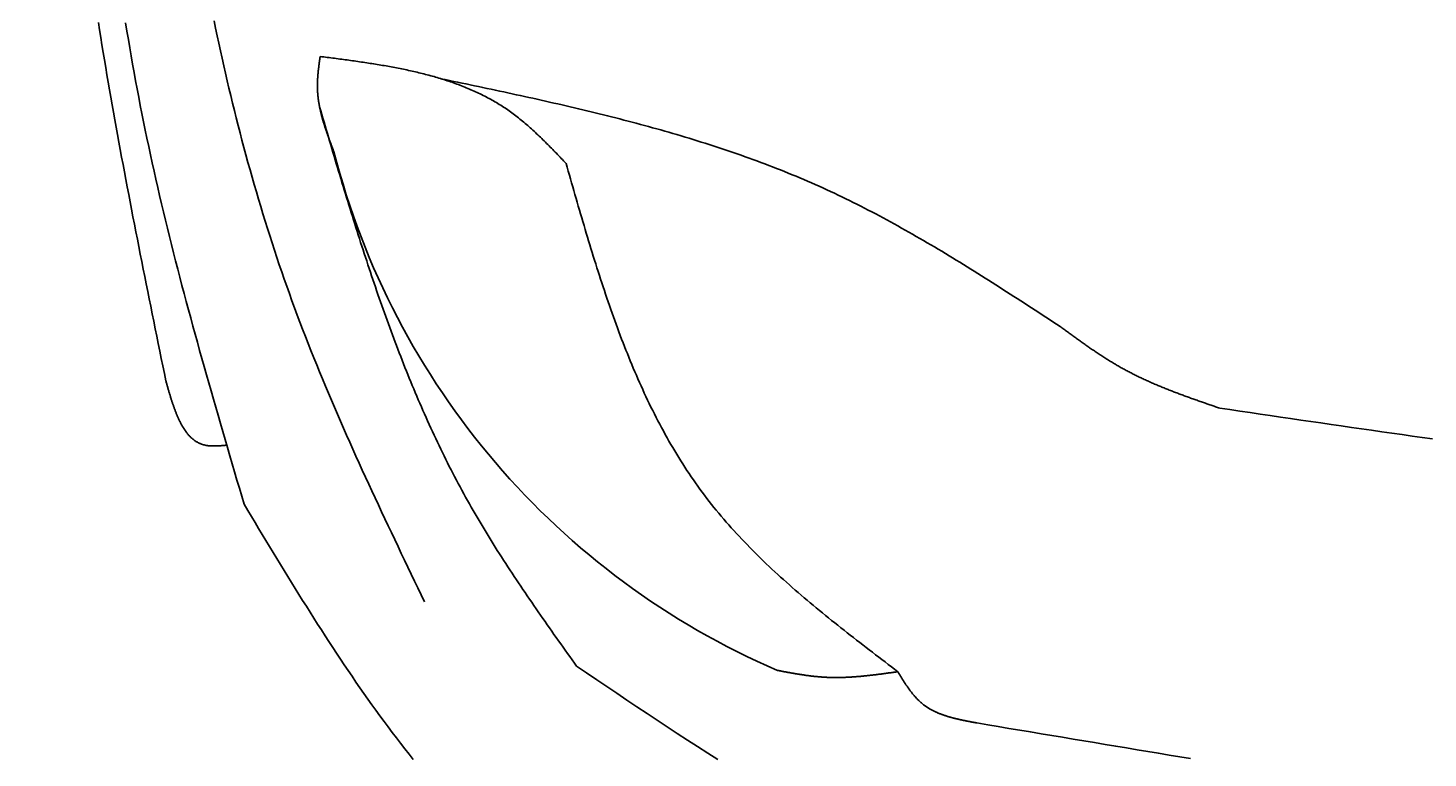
# Model space of a CAD drawing. Extents: x 715 to 7297, y 67 to 5910.
# Tile 6 of 90: x 1204 to 1818, y 1041 to 1361. Entities that reach past the tile are written whole.
import ezdxf

# ---------------------------------------------------------------- set-up
doc = ezdxf.new("R2010")
doc.units = 0
doc.layers.get('0').update_dxf_attribs({"linetype": 'CONTINUOUS'})
doc.layers.get('DEFPOINTS').update_dxf_attribs({"linetype": 'CONTINUOUS'})
doc.layers.add('4', color=3, linetype='CONTINUOUS')
doc.layers.add('CAR', color=10, linetype='CONTINUOUS')
doc.styles.get("Standard").update_dxf_attribs({"font": 'ISOCP.SHX'})
doc.dimstyles.get("Standard").update_dxf_attribs({"dimtxt": 2.5, "dimasz": 2.5, "dimexe": 1.25, "dimexo": 0.625, "dimtad": 1, "dimcen": 2.5, "dimazin": 3, "dimtfac": 1, "dimtmove": 0, "dimatfit": 3})

# ---------------------------------------------------------------- blocks, each defined once
blk = doc.blocks.new('PUNKT')
at = {"layer": '4', "color": 0, "linetype": 'BYBLOCK'}
blk.add_line((-0.5, 0), (-1, 0), dxfattribs=at)
at = {"layer": '4', "color": 0, "linetype": 'BYBLOCK', "const_width": 0.5}
blk.add_lwpolyline([(-0.25, 0, 1), (0.25, 0, 1)], format="xyb", close=True, dxfattribs=at)
blk = doc.blocks.new('*U18')
at = {"layer": '4', "color": 2}
blk.add_text('530', height=70, rotation=90, dxfattribs=at).set_placement((785.85, 2663.74))
blk = doc.blocks.new('*D4')
at = {"layer": '4'}
for p, q in [((1352.77, 5387.27), (775.85, 5387.27)), ((815.85, 127.27), (815.85, 5347.27)), ((1352.77, 87.27), (775.85, 87.27))]:
    blk.add_line(p, q, dxfattribs=at)
at = {"layer": 'DEFPOINTS', "color": 0}
for p in [(815.85, 5387.27), (1372.77, 5387.27), (1372.77, 87.27)]:
    blk.add_point(p, dxfattribs=at)
blk.add_blockref('*U18', (0, 0))
at = {"layer": '4', "xscale": 40, "yscale": 40, "zscale": 40}
for p, rotation in [((815.85, 5387.27), 90), ((815.85, 87.27), 270)]:
    blk.add_blockref('PUNKT', p, dxfattribs=dict(at, rotation=rotation))

msp = doc.modelspace()

# ---------------------------------------------------------------- linework, layer by layer
at = {"layer": 'CAR'}
for points in [[(1264.35, 1206.61, 0), (1263.68, 1209.88, 0), (1263.02, 1213.15, 0), (1262.35, 1216.42, 0), (1261.69, 1219.69, 0), (1261.02, 1222.96, 0), (1260.36, 1226.22, 0), (1259.7, 1229.49, 0), (1259.03, 1232.76, 0), (1258.37, 1236.03, 0), (1257.71, 1239.3, 0), (1257.06, 1242.57, 0), (1256.4, 1245.84, 0), (1255.74, 1249.11, 0), (1255.09, 1252.37, 0), (1254.44, 1255.64, 0), (1253.79, 1258.91, 0), (1253.14, 1262.18, 0), (1252.5, 1265.45, 0), (1251.85, 1268.72, 0), (1251.21, 1272, 0), (1250.57, 1275.27, 0), (1249.94, 1278.54, 0), (1249.3, 1281.81, 0), (1248.67, 1285.08, 0), (1248.05, 1288.35, 0), (1247.42, 1291.63, 0), (1246.8, 1294.9, 0), (1246.19, 1298.17, 0), (1245.57, 1301.45, 0), (1244.96, 1304.72, 0), (1244.36, 1307.99, 0), (1243.75, 1311.27, 0), (1243.16, 1314.54, 0), (1242.56, 1317.82, 0), (1241.97, 1321.1, 0), (1241.39, 1324.37, 0), (1240.81, 1327.65, 0), (1240.23, 1330.93, 0), (1239.66, 1334.2, 0), (1239.1, 1337.48, 0), (1238.54, 1340.76, 0), (1237.98, 1344.04, 0), (1237.43, 1347.32, 0), (1236.89, 1350.6, 0), (1236.35, 1353.89, 0), (1235.82, 1357.17, 0), (1235.29, 1360.45, 0), (1234.77, 1363.73, 0)], [(1246.72, 1363.51, 0), (1247.31, 1359.89, 0), (1247.91, 1356.27, 0), (1248.53, 1352.64, 0), (1249.15, 1349.02, 0), (1249.79, 1345.41, 0), (1250.44, 1341.79, 0), (1251.1, 1338.18, 0), (1251.77, 1334.57, 0), (1252.45, 1330.96, 0), (1253.15, 1327.35, 0), (1253.86, 1323.74, 0), (1254.58, 1320.14, 0), (1255.31, 1316.54, 0), (1256.06, 1312.94, 0), (1256.82, 1309.34, 0), (1257.59, 1305.75, 0), (1258.37, 1302.15, 0), (1259.17, 1298.56, 0), (1259.98, 1294.97, 0), (1260.79, 1291.39, 0), (1261.62, 1287.8, 0), (1262.47, 1284.22, 0), (1263.32, 1280.64, 0), (1264.18, 1277.06, 0), (1265.05, 1273.48, 0), (1265.93, 1269.9, 0), (1266.83, 1266.33, 0), (1267.73, 1262.76, 0), (1268.64, 1259.18, 0), (1269.56, 1255.61, 0), (1270.48, 1252.05, 0), (1271.42, 1248.48, 0), (1272.36, 1244.91, 0), (1273.31, 1241.35, 0), (1274.27, 1237.78, 0), (1275.23, 1234.22, 0), (1276.2, 1230.66, 0), (1277.18, 1227.1, 0), (1278.16, 1223.54, 0), (1279.15, 1219.98, 0), (1280.15, 1216.43, 0), (1281.15, 1212.87, 0), (1282.15, 1209.31, 0), (1283.16, 1205.76, 0), (1284.18, 1202.21, 0), (1285.19, 1198.65, 0), (1286.22, 1195.1, 0), (1287.24, 1191.55, 0), (1288.27, 1188, 0), (1289.3, 1184.44, 0), (1290.33, 1180.89, 0), (1291.37, 1177.34, 0), (1292.41, 1173.79, 0), (1293.45, 1170.24, 0), (1294.49, 1166.69, 0), (1295.53, 1163.15, 0), (1296.57, 1159.6, 0), (1297.62, 1156.05, 0), (1298.66, 1152.5, 0)], [(1377.74, 1109.77, 0), (1376.28, 1112.8, 0), (1374.83, 1115.83, 0), (1373.37, 1118.86, 0), (1371.92, 1121.89, 0), (1370.47, 1124.93, 0), (1369.02, 1127.96, 0), (1367.57, 1130.99, 0), (1366.12, 1134.03, 0), (1364.68, 1137.06, 0), (1363.24, 1140.1, 0), (1361.8, 1143.14, 0), (1360.37, 1146.18, 0), (1358.94, 1149.22, 0), (1357.51, 1152.26, 0), (1356.09, 1155.31, 0), (1354.68, 1158.35, 0), (1353.27, 1161.4, 0), (1351.87, 1164.45, 0), (1350.47, 1167.5, 0), (1349.08, 1170.56, 0), (1347.69, 1173.61, 0), (1346.32, 1176.67, 0), (1344.95, 1179.74, 0), (1343.58, 1182.8, 0), (1342.23, 1185.87, 0), (1340.88, 1188.94, 0), (1339.55, 1192.02, 0), (1338.22, 1195.1, 0), (1336.9, 1198.18, 0), (1335.59, 1201.26, 0), (1334.3, 1204.35, 0), (1333.01, 1207.45, 0), (1331.73, 1210.54, 0), (1330.47, 1213.64, 0), (1329.21, 1216.75, 0), (1327.97, 1219.86, 0), (1326.74, 1222.97, 0), (1325.52, 1226.09, 0), (1324.32, 1229.22, 0), (1323.13, 1232.34, 0), (1321.95, 1235.48, 0), (1320.78, 1238.62, 0), (1319.63, 1241.76, 0), (1318.5, 1244.91, 0), (1317.38, 1248.06, 0), (1316.27, 1251.22, 0), (1315.17, 1254.38, 0), (1314.09, 1257.55, 0), (1313.02, 1260.73, 0), (1311.97, 1263.91, 0), (1310.93, 1267.09, 0), (1309.9, 1270.28, 0), (1308.89, 1273.47, 0), (1307.89, 1276.66, 0), (1306.9, 1279.87, 0), (1305.92, 1283.07, 0), (1304.96, 1286.28, 0), (1304.01, 1289.5, 0), (1303.07, 1292.71, 0), (1302.15, 1295.94, 0), (1301.24, 1299.16, 0), (1300.34, 1302.39, 0), (1299.45, 1305.63, 0), (1298.57, 1308.87, 0), (1297.71, 1312.11, 0), (1296.86, 1315.35, 0), (1296.02, 1318.6, 0), (1295.19, 1321.86, 0), (1294.37, 1325.11, 0), (1293.57, 1328.37, 0), (1292.78, 1331.64, 0), (1291.99, 1334.9, 0), (1291.22, 1338.18, 0), (1290.46, 1341.45, 0), (1289.72, 1344.73, 0), (1288.98, 1348.01, 0), (1288.25, 1351.29, 0), (1287.54, 1354.58, 0), (1286.83, 1357.86, 0), (1286.14, 1361.16, 0), (1285.46, 1364.45, 0)], [(1331.98, 1348.81, 0), (1331.94, 1348.54, 0), (1331.9, 1348.27, 0), (1331.87, 1348, 0), (1331.83, 1347.73, 0), (1331.79, 1347.46, 0), (1331.76, 1347.19, 0), (1331.72, 1346.92, 0), (1331.68, 1346.65, 0), (1331.65, 1346.39, 0), (1331.61, 1346.12, 0), (1331.57, 1345.85, 0), (1331.54, 1345.58, 0), (1331.5, 1345.31, 0), (1331.47, 1345.04, 0), (1331.44, 1344.77, 0), (1331.4, 1344.5, 0), (1331.37, 1344.23, 0), (1331.34, 1343.96, 0), (1331.31, 1343.69, 0), (1331.27, 1343.43, 0), (1331.24, 1343.16, 0), (1331.21, 1342.89, 0), (1331.18, 1342.62, 0), (1331.16, 1342.35, 0), (1331.13, 1342.08, 0), (1331.1, 1341.81, 0), (1331.08, 1341.54, 0), (1331.05, 1341.28, 0), (1331.03, 1341.01, 0), (1331, 1340.74, 0), (1330.98, 1340.47, 0), (1330.96, 1340.2, 0), (1330.94, 1339.94, 0), (1330.92, 1339.67, 0), (1330.9, 1339.4, 0), (1330.88, 1339.13, 0), (1330.87, 1338.87, 0), (1330.85, 1338.6, 0), (1330.84, 1338.33, 0), (1330.83, 1338.06, 0), (1330.82, 1337.8, 0), (1330.81, 1337.53, 0), (1330.8, 1337.26, 0), (1330.79, 1337, 0), (1330.79, 1336.73, 0), (1330.79, 1336.46, 0), (1330.78, 1336.2, 0), (1330.78, 1335.93, 0), (1330.78, 1335.66, 0), (1330.79, 1335.4, 0), (1330.79, 1335.13, 0), (1330.8, 1334.87, 0), (1330.8, 1334.6, 0), (1330.81, 1334.34, 0), (1330.82, 1334.07, 0), (1330.83, 1333.81, 0), (1330.85, 1333.54, 0), (1330.86, 1333.28, 0), (1330.88, 1333.01, 0), (1330.9, 1332.75, 0), (1330.92, 1332.48, 0), (1330.94, 1332.22, 0), (1330.97, 1331.95, 0), (1330.99, 1331.69, 0), (1331.02, 1331.43, 0), (1331.05, 1331.16, 0), (1331.08, 1330.9, 0), (1331.11, 1330.63, 0), (1331.14, 1330.37, 0), (1331.17, 1330.11, 0), (1331.21, 1329.84, 0), (1331.25, 1329.58, 0), (1331.29, 1329.32, 0), (1331.32, 1329.06, 0), (1331.37, 1328.79, 0), (1331.41, 1328.53, 0), (1331.45, 1328.27, 0), (1331.5, 1328.01, 0), (1331.54, 1327.74, 0), (1331.59, 1327.48, 0), (1331.64, 1327.22, 0), (1331.69, 1326.96, 0), (1331.74, 1326.7, 0), (1331.79, 1326.43, 0), (1331.85, 1326.17, 0), (1331.9, 1325.91, 0), (1331.96, 1325.65, 0), (1332.02, 1325.39, 0), (1332.07, 1325.13, 0), (1332.13, 1324.87, 0), (1332.19, 1324.61, 0), (1332.26, 1324.34, 0), (1332.32, 1324.08, 0), (1332.38, 1323.82, 0), (1332.45, 1323.56, 0), (1332.51, 1323.3, 0), (1332.58, 1323.04, 0), (1332.65, 1322.78, 0), (1332.72, 1322.52, 0), (1332.79, 1322.26, 0), (1332.86, 1322, 0), (1332.93, 1321.74, 0), (1333, 1321.48, 0), (1333.08, 1321.22, 0), (1333.15, 1320.96, 0), (1333.23, 1320.7, 0), (1333.3, 1320.44, 0), (1333.38, 1320.18, 0), (1333.46, 1319.92, 0), (1333.53, 1319.66, 0), (1333.61, 1319.4, 0), (1333.69, 1319.14, 0), (1333.78, 1318.89, 0), (1333.86, 1318.63, 0), (1333.94, 1318.37, 0), (1334.02, 1318.11, 0), (1334.11, 1317.85, 0), (1334.19, 1317.59, 0), (1334.28, 1317.33, 0), (1334.36, 1317.07, 0), (1334.45, 1316.81, 0), (1334.53, 1316.56, 0), (1334.62, 1316.3, 0), (1334.71, 1316.04, 0), (1334.8, 1315.78, 0), (1334.89, 1315.52, 0), (1334.98, 1315.26, 0), (1335.07, 1315, 0), (1335.16, 1314.75, 0), (1335.25, 1314.49, 0), (1335.34, 1314.23, 0), (1335.43, 1313.97, 0), (1335.53, 1313.71, 0), (1335.62, 1313.45, 0), (1335.71, 1313.2, 0), (1335.81, 1312.94, 0), (1335.9, 1312.68, 0), (1335.99, 1312.42, 0), (1336.09, 1312.16, 0), (1336.18, 1311.91, 0), (1336.28, 1311.65, 0), (1336.38, 1311.39, 0), (1336.47, 1311.13, 0), (1336.57, 1310.87, 0), (1336.66, 1310.62, 0), (1336.76, 1310.36, 0), (1336.86, 1310.1, 0), (1336.96, 1309.84, 0), (1337.05, 1309.58, 0), (1337.15, 1309.33, 0), (1337.25, 1309.07, 0), (1337.35, 1308.81, 0), (1337.44, 1308.55, 0), (1337.54, 1308.3, 0), (1337.64, 1308.04, 0), (1337.74, 1307.78, 0), (1337.84, 1307.52, 0), (1337.93, 1307.26, 0), (1338.03, 1307.01, 0)], [(1439.8, 1301.92, 0), (1439.27, 1302.48, 0), (1438.74, 1303.03, 0), (1438.21, 1303.59, 0), (1437.68, 1304.14, 0), (1437.15, 1304.7, 0), (1436.62, 1305.25, 0), (1436.08, 1305.81, 0), (1435.55, 1306.36, 0), (1435.02, 1306.91, 0), (1434.49, 1307.46, 0), (1433.95, 1308.01, 0), (1433.42, 1308.56, 0), (1432.88, 1309.1, 0), (1432.34, 1309.65, 0), (1431.8, 1310.19, 0), (1431.27, 1310.73, 0), (1430.72, 1311.27, 0), (1430.18, 1311.8, 0), (1429.64, 1312.34, 0), (1429.1, 1312.87, 0), (1428.55, 1313.4, 0), (1428, 1313.92, 0), (1427.45, 1314.45, 0), (1426.9, 1314.97, 0), (1426.35, 1315.49, 0), (1425.8, 1316, 0), (1425.24, 1316.51, 0), (1424.68, 1317.02, 0), (1424.12, 1317.52, 0), (1423.56, 1318.02, 0), (1423, 1318.52, 0), (1422.43, 1319.01, 0), (1421.86, 1319.5, 0), (1421.29, 1319.98, 0), (1420.72, 1320.46, 0), (1420.14, 1320.93, 0), (1419.56, 1321.4, 0), (1418.98, 1321.87, 0), (1418.39, 1322.33, 0), (1417.81, 1322.78, 0), (1417.22, 1323.23, 0), (1416.62, 1323.68, 0), (1416.03, 1324.12, 0), (1415.43, 1324.55, 0), (1414.82, 1324.98, 0), (1414.22, 1325.4, 0), (1413.61, 1325.82, 0), (1413, 1326.23, 0), (1412.38, 1326.63, 0), (1411.76, 1327.03, 0), (1411.14, 1327.43, 0), (1410.51, 1327.82, 0), (1409.89, 1328.2, 0), (1409.26, 1328.58, 0), (1408.62, 1328.95, 0), (1407.99, 1329.32, 0), (1407.35, 1329.68, 0), (1406.7, 1330.04, 0), (1406.06, 1330.4, 0), (1405.41, 1330.74, 0), (1404.76, 1331.09, 0), (1404.11, 1331.42, 0), (1403.45, 1331.76, 0), (1402.79, 1332.09, 0), (1402.13, 1332.41, 0), (1401.46, 1332.73, 0), (1400.8, 1333.04, 0), (1400.13, 1333.35, 0), (1399.45, 1333.66, 0), (1398.78, 1333.96, 0), (1398.1, 1334.25, 0), (1397.42, 1334.55, 0), (1396.74, 1334.83, 0), (1396.06, 1335.12, 0), (1395.37, 1335.4, 0), (1394.68, 1335.67, 0), (1393.99, 1335.94, 0), (1393.29, 1336.21, 0), (1392.6, 1336.47, 0), (1391.9, 1336.73, 0), (1391.2, 1336.99, 0), (1390.49, 1337.24, 0), (1389.79, 1337.48, 0), (1389.08, 1337.73, 0), (1388.37, 1337.97, 0), (1387.66, 1338.2, 0), (1386.95, 1338.43, 0), (1386.23, 1338.66, 0), (1385.51, 1338.89, 0), (1384.79, 1339.11, 0), (1384.07, 1339.33, 0), (1383.35, 1339.54, 0), (1382.62, 1339.75, 0), (1381.9, 1339.96, 0), (1381.17, 1340.16, 0), (1380.44, 1340.37, 0), (1379.7, 1340.56, 0), (1378.97, 1340.76, 0), (1378.23, 1340.95, 0), (1377.49, 1341.14, 0), (1376.76, 1341.33, 0), (1376.01, 1341.51, 0), (1375.27, 1341.69, 0), (1374.53, 1341.87, 0), (1373.78, 1342.05, 0), (1373.03, 1342.22, 0), (1372.28, 1342.39, 0), (1371.53, 1342.55, 0), (1370.78, 1342.72, 0), (1370.03, 1342.88, 0), (1369.27, 1343.04, 0), (1368.52, 1343.2, 0), (1367.76, 1343.35, 0), (1367, 1343.51, 0), (1366.24, 1343.66, 0), (1365.48, 1343.8, 0), (1364.72, 1343.95, 0), (1363.96, 1344.09, 0), (1363.19, 1344.24, 0), (1362.43, 1344.38, 0), (1361.66, 1344.51, 0), (1360.89, 1344.65, 0), (1360.12, 1344.78, 0), (1359.35, 1344.92, 0), (1358.58, 1345.05, 0), (1357.81, 1345.18, 0), (1357.04, 1345.3, 0), (1356.26, 1345.43, 0), (1355.49, 1345.55, 0), (1354.71, 1345.68, 0), (1353.94, 1345.8, 0), (1353.16, 1345.92, 0), (1352.38, 1346.04, 0), (1351.6, 1346.15, 0), (1350.82, 1346.27, 0), (1350.04, 1346.38, 0), (1349.26, 1346.5, 0), (1348.48, 1346.61, 0), (1347.7, 1346.72, 0), (1346.92, 1346.83, 0), (1346.13, 1346.94, 0), (1345.35, 1347.05, 0), (1344.57, 1347.16, 0), (1343.78, 1347.27, 0), (1343, 1347.37, 0), (1342.21, 1347.48, 0), (1341.42, 1347.58, 0), (1340.64, 1347.69, 0), (1339.85, 1347.79, 0), (1339.07, 1347.89, 0), (1338.28, 1348, 0), (1337.49, 1348.1, 0), (1336.71, 1348.2, 0), (1335.92, 1348.3, 0), (1335.13, 1348.4, 0), (1334.34, 1348.51, 0), (1333.55, 1348.61, 0), (1332.77, 1348.71, 0), (1331.98, 1348.81, 0)], [(1656.37, 1230.42, 0), (1654.81, 1231.45, 0), (1653.24, 1232.47, 0), (1651.68, 1233.49, 0), (1650.12, 1234.51, 0), (1648.56, 1235.53, 0), (1646.99, 1236.55, 0), (1645.43, 1237.57, 0), (1643.87, 1238.59, 0), (1642.3, 1239.6, 0), (1640.74, 1240.62, 0), (1639.17, 1241.64, 0), (1637.61, 1242.65, 0), (1636.04, 1243.66, 0), (1634.47, 1244.67, 0), (1632.9, 1245.68, 0), (1631.34, 1246.69, 0), (1629.77, 1247.69, 0), (1628.2, 1248.69, 0), (1626.62, 1249.7, 0), (1625.05, 1250.69, 0), (1623.48, 1251.69, 0), (1621.9, 1252.68, 0), (1620.33, 1253.67, 0), (1618.75, 1254.66, 0), (1617.17, 1255.64, 0), (1615.59, 1256.63, 0), (1614.01, 1257.6, 0), (1612.43, 1258.58, 0), (1610.85, 1259.55, 0), (1609.26, 1260.52, 0), (1607.67, 1261.48, 0), (1606.09, 1262.44, 0), (1604.5, 1263.4, 0), (1602.9, 1264.35, 0), (1601.31, 1265.3, 0), (1599.71, 1266.24, 0), (1598.12, 1267.18, 0), (1596.52, 1268.12, 0), (1594.92, 1269.05, 0), (1593.31, 1269.97, 0), (1591.71, 1270.89, 0), (1590.1, 1271.81, 0), (1588.49, 1272.72, 0), (1586.88, 1273.62, 0), (1585.26, 1274.52, 0), (1583.64, 1275.41, 0), (1582.02, 1276.3, 0), (1580.4, 1277.18, 0), (1578.78, 1278.06, 0), (1577.15, 1278.93, 0), (1575.52, 1279.79, 0), (1573.89, 1280.65, 0), (1572.25, 1281.5, 0), (1570.62, 1282.35, 0), (1568.97, 1283.19, 0), (1567.33, 1284.02, 0), (1565.68, 1284.84, 0), (1564.03, 1285.66, 0), (1562.38, 1286.47, 0), (1560.72, 1287.27, 0), (1559.07, 1288.07, 0), (1557.4, 1288.85, 0), (1555.74, 1289.63, 0), (1554.07, 1290.4, 0), (1552.4, 1291.17, 0), (1550.72, 1291.92, 0), (1549.04, 1292.67, 0), (1547.36, 1293.41, 0), (1545.67, 1294.15, 0), (1543.98, 1294.87, 0), (1542.29, 1295.59, 0), (1540.6, 1296.3, 0), (1538.9, 1297, 0), (1537.19, 1297.7, 0), (1535.49, 1298.38, 0), (1533.78, 1299.07, 0), (1532.07, 1299.74, 0), (1530.36, 1300.41, 0), (1528.64, 1301.07, 0), (1526.92, 1301.72, 0), (1525.2, 1302.37, 0), (1523.47, 1303.01, 0), (1521.74, 1303.64, 0), (1520.01, 1304.27, 0), (1518.28, 1304.89, 0), (1516.54, 1305.5, 0), (1514.8, 1306.11, 0), (1513.06, 1306.71, 0), (1511.32, 1307.3, 0), (1509.57, 1307.89, 0), (1507.82, 1308.48, 0), (1506.07, 1309.06, 0), (1504.31, 1309.63, 0), (1502.56, 1310.2, 0), (1500.8, 1310.76, 0), (1499.04, 1311.31, 0), (1497.27, 1311.86, 0), (1495.51, 1312.41, 0), (1493.74, 1312.95, 0), (1491.97, 1313.48, 0), (1490.19, 1314.01, 0), (1488.42, 1314.54, 0), (1486.64, 1315.06, 0), (1484.86, 1315.57, 0), (1483.08, 1316.08, 0), (1481.3, 1316.59, 0), (1479.52, 1317.09, 0), (1477.73, 1317.59, 0), (1475.94, 1318.08, 0), (1474.15, 1318.57, 0), (1472.36, 1319.05, 0), (1470.56, 1319.53, 0), (1468.77, 1320.01, 0), (1466.97, 1320.48, 0), (1465.17, 1320.95, 0), (1463.37, 1321.41, 0), (1461.57, 1321.88, 0), (1459.77, 1322.33, 0), (1457.96, 1322.79, 0), (1456.15, 1323.24, 0), (1454.35, 1323.68, 0), (1452.54, 1324.13, 0), (1450.73, 1324.57, 0), (1448.91, 1325.01, 0), (1447.1, 1325.44, 0), (1445.29, 1325.87, 0), (1443.47, 1326.3, 0), (1441.65, 1326.73, 0), (1439.84, 1327.15, 0), (1438.02, 1327.57, 0), (1436.2, 1327.99, 0), (1434.38, 1328.41, 0), (1432.55, 1328.82, 0), (1430.73, 1329.23, 0), (1428.91, 1329.64, 0), (1427.08, 1330.05, 0), (1425.26, 1330.46, 0), (1423.43, 1330.86, 0), (1421.6, 1331.26, 0), (1419.77, 1331.66, 0), (1417.95, 1332.06, 0), (1416.12, 1332.46, 0), (1414.29, 1332.86, 0), (1412.46, 1333.25, 0), (1410.63, 1333.64, 0), (1408.79, 1334.03, 0), (1406.96, 1334.43, 0), (1405.13, 1334.82, 0), (1403.3, 1335.2, 0), (1401.46, 1335.59, 0), (1399.63, 1335.98, 0), (1397.8, 1336.37, 0), (1395.96, 1336.75, 0), (1394.13, 1337.14, 0), (1392.29, 1337.52, 0), (1390.46, 1337.91, 0), (1388.62, 1338.29, 0), (1386.79, 1338.68, 0), (1384.95, 1339.06, 0)], [(1331.75, 1326.67, 0), (1332.23, 1325.02, 0), (1332.72, 1323.36, 0), (1333.21, 1321.71, 0), (1333.69, 1320.05, 0), (1334.18, 1318.4, 0), (1334.67, 1316.74, 0), (1335.16, 1315.09, 0), (1335.65, 1313.43, 0), (1336.14, 1311.78, 0), (1336.63, 1310.13, 0), (1337.12, 1308.47, 0), (1337.61, 1306.82, 0), (1338.1, 1305.17, 0), (1338.59, 1303.51, 0), (1339.08, 1301.86, 0), (1339.58, 1300.21, 0), (1340.07, 1298.56, 0), (1340.57, 1296.91, 0), (1341.06, 1295.26, 0), (1341.56, 1293.61, 0), (1342.06, 1291.96, 0), (1342.56, 1290.31, 0), (1343.06, 1288.66, 0), (1343.57, 1287.02, 0), (1344.07, 1285.37, 0), (1344.58, 1283.73, 0), (1345.08, 1282.08, 0), (1345.59, 1280.44, 0), (1346.1, 1278.79, 0), (1346.62, 1277.15, 0), (1347.13, 1275.51, 0), (1347.65, 1273.87, 0), (1348.16, 1272.23, 0), (1348.68, 1270.59, 0), (1349.21, 1268.96, 0), (1349.73, 1267.32, 0), (1350.26, 1265.68, 0), (1350.78, 1264.05, 0), (1351.31, 1262.42, 0), (1351.85, 1260.79, 0), (1352.38, 1259.16, 0), (1352.92, 1257.53, 0), (1353.46, 1255.9, 0), (1354, 1254.27, 0), (1354.54, 1252.65, 0), (1355.09, 1251.02, 0), (1355.64, 1249.4, 0), (1356.19, 1247.78, 0), (1356.75, 1246.16, 0), (1357.31, 1244.54, 0), (1357.87, 1242.92, 0), (1358.43, 1241.31, 0), (1359, 1239.69, 0), (1359.57, 1238.08, 0), (1360.14, 1236.47, 0), (1360.72, 1234.86, 0), (1361.3, 1233.25, 0), (1361.88, 1231.65, 0), (1362.47, 1230.04, 0), (1363.06, 1228.44, 0), (1363.66, 1226.84, 0), (1364.25, 1225.24, 0), (1364.85, 1223.64, 0), (1365.46, 1222.05, 0), (1366.07, 1220.46, 0), (1366.68, 1218.86, 0), (1367.29, 1217.28, 0), (1367.91, 1215.69, 0), (1368.54, 1214.1, 0), (1369.17, 1212.52, 0), (1369.8, 1210.94, 0), (1370.43, 1209.36, 0), (1371.07, 1207.78, 0), (1371.72, 1206.21, 0), (1372.37, 1204.64, 0), (1373.02, 1203.07, 0), (1373.68, 1201.5, 0), (1374.34, 1199.93, 0), (1375.01, 1198.37, 0), (1375.68, 1196.81, 0), (1376.35, 1195.25, 0), (1377.03, 1193.69, 0), (1377.72, 1192.14, 0), (1378.41, 1190.59, 0), (1379.1, 1189.04, 0), (1379.8, 1187.5, 0), (1380.51, 1185.95, 0), (1381.22, 1184.41, 0), (1381.93, 1182.87, 0), (1382.65, 1181.34, 0), (1383.38, 1179.8, 0), (1384.11, 1178.27, 0), (1384.85, 1176.75, 0), (1385.59, 1175.22, 0), (1386.34, 1173.7, 0), (1387.09, 1172.18, 0), (1387.85, 1170.66, 0), (1388.61, 1169.15, 0), (1389.38, 1167.64, 0), (1390.16, 1166.13, 0), (1390.94, 1164.63, 0), (1391.73, 1163.13, 0), (1392.52, 1161.63, 0), (1393.32, 1160.13, 0), (1394.12, 1158.64, 0), (1394.94, 1157.15, 0), (1395.75, 1155.67, 0), (1396.58, 1154.18, 0), (1397.41, 1152.7, 0), (1398.24, 1151.23, 0), (1399.09, 1149.75, 0), (1399.94, 1148.28, 0), (1400.79, 1146.82, 0), (1401.65, 1145.35, 0), (1402.52, 1143.89, 0), (1403.39, 1142.44, 0), (1404.27, 1140.98, 0), (1405.15, 1139.53, 0), (1406.04, 1138.08, 0), (1406.93, 1136.63, 0), (1407.83, 1135.19, 0), (1408.74, 1133.74, 0), (1409.64, 1132.31, 0), (1410.56, 1130.87, 0), (1411.47, 1129.43, 0), (1412.4, 1128, 0), (1413.32, 1126.57, 0), (1414.25, 1125.14, 0), (1415.19, 1123.72, 0), (1416.12, 1122.29, 0), (1417.07, 1120.87, 0), (1418.01, 1119.45, 0), (1418.96, 1118.03, 0), (1419.91, 1116.61, 0), (1420.87, 1115.2, 0), (1421.82, 1113.78, 0), (1422.79, 1112.37, 0), (1423.75, 1110.96, 0), (1424.72, 1109.55, 0), (1425.69, 1108.14, 0), (1426.66, 1106.73, 0), (1427.63, 1105.33, 0), (1428.61, 1103.92, 0), (1429.59, 1102.52, 0), (1430.57, 1101.12, 0), (1431.55, 1099.71, 0), (1432.53, 1098.31, 0), (1433.52, 1096.91, 0), (1434.5, 1095.51, 0), (1435.49, 1094.12, 0), (1436.48, 1092.72, 0), (1437.47, 1091.32, 0), (1438.46, 1089.92, 0), (1439.45, 1088.53, 0), (1440.45, 1087.13, 0), (1441.44, 1085.73, 0), (1442.43, 1084.34, 0), (1443.43, 1082.94, 0), (1444.42, 1081.55, 0)], [(1585.21, 1079.13, 0), (1583.82, 1080.19, 0), (1582.42, 1081.26, 0), (1581.03, 1082.32, 0), (1579.64, 1083.39, 0), (1578.25, 1084.45, 0), (1576.86, 1085.51, 0), (1575.47, 1086.58, 0), (1574.08, 1087.65, 0), (1572.69, 1088.71, 0), (1571.31, 1089.78, 0), (1569.92, 1090.85, 0), (1568.54, 1091.92, 0), (1567.16, 1093, 0), (1565.78, 1094.07, 0), (1564.41, 1095.15, 0), (1563.04, 1096.22, 0), (1561.67, 1097.3, 0), (1560.3, 1098.39, 0), (1558.93, 1099.47, 0), (1557.57, 1100.56, 0), (1556.22, 1101.64, 0), (1554.86, 1102.74, 0), (1553.51, 1103.83, 0), (1552.17, 1104.93, 0), (1550.83, 1106.03, 0), (1549.49, 1107.13, 0), (1548.16, 1108.23, 0), (1546.83, 1109.34, 0), (1545.5, 1110.46, 0), (1544.19, 1111.57, 0), (1542.87, 1112.69, 0), (1541.57, 1113.82, 0), (1540.26, 1114.94, 0), (1538.97, 1116.07, 0), (1537.68, 1117.21, 0), (1536.39, 1118.35, 0), (1535.11, 1119.49, 0), (1533.84, 1120.64, 0), (1532.57, 1121.8, 0), (1531.31, 1122.95, 0), (1530.06, 1124.12, 0), (1528.82, 1125.28, 0), (1527.58, 1126.46, 0), (1526.35, 1127.63, 0), (1525.13, 1128.82, 0), (1523.91, 1130.01, 0), (1522.7, 1131.2, 0), (1521.5, 1132.4, 0), (1520.31, 1133.61, 0), (1519.13, 1134.82, 0), (1517.96, 1136.04, 0), (1516.79, 1137.26, 0), (1515.64, 1138.49, 0), (1514.49, 1139.73, 0), (1513.35, 1140.97, 0), (1512.22, 1142.22, 0), (1511.1, 1143.48, 0), (1510, 1144.74, 0), (1508.9, 1146.02, 0), (1507.81, 1147.29, 0), (1506.73, 1148.58, 0), (1505.66, 1149.87, 0), (1504.6, 1151.17, 0), (1503.56, 1152.48, 0), (1502.52, 1153.8, 0), (1501.5, 1155.12, 0), (1500.48, 1156.45, 0), (1499.48, 1157.79, 0), (1498.49, 1159.14, 0), (1497.51, 1160.49, 0), (1496.55, 1161.86, 0), (1495.59, 1163.23, 0), (1494.64, 1164.61, 0), (1493.7, 1165.99, 0), (1492.78, 1167.39, 0), (1491.86, 1168.79, 0), (1490.96, 1170.19, 0), (1490.06, 1171.61, 0), (1489.18, 1173.03, 0), (1488.3, 1174.46, 0), (1487.44, 1175.9, 0), (1486.58, 1177.34, 0), (1485.74, 1178.79, 0), (1484.9, 1180.24, 0), (1484.07, 1181.71, 0), (1483.25, 1183.18, 0), (1482.44, 1184.65, 0), (1481.64, 1186.13, 0), (1480.85, 1187.62, 0), (1480.07, 1189.11, 0), (1479.29, 1190.61, 0), (1478.53, 1192.12, 0), (1477.77, 1193.63, 0), (1477.02, 1195.15, 0), (1476.27, 1196.67, 0), (1475.54, 1198.2, 0), (1474.81, 1199.73, 0), (1474.1, 1201.27, 0), (1473.38, 1202.82, 0), (1472.68, 1204.37, 0), (1471.98, 1205.92, 0), (1471.29, 1207.48, 0), (1470.61, 1209.05, 0), (1469.94, 1210.62, 0), (1469.27, 1212.19, 0), (1468.61, 1213.77, 0), (1467.95, 1215.36, 0), (1467.3, 1216.94, 0), (1466.66, 1218.54, 0), (1466.02, 1220.13, 0), (1465.39, 1221.74, 0), (1464.77, 1223.34, 0), (1464.15, 1224.95, 0), (1463.53, 1226.57, 0), (1462.92, 1228.18, 0), (1462.32, 1229.81, 0), (1461.73, 1231.43, 0), (1461.13, 1233.06, 0), (1460.55, 1234.69, 0), (1459.96, 1236.33, 0), (1459.39, 1237.97, 0), (1458.82, 1239.61, 0), (1458.25, 1241.26, 0), (1457.68, 1242.91, 0), (1457.12, 1244.56, 0), (1456.57, 1246.21, 0), (1456.02, 1247.87, 0), (1455.47, 1249.53, 0), (1454.93, 1251.19, 0), (1454.39, 1252.86, 0), (1453.85, 1254.53, 0), (1453.32, 1256.2, 0), (1452.79, 1257.87, 0), (1452.27, 1259.55, 0), (1451.74, 1261.23, 0), (1451.22, 1262.91, 0), (1450.71, 1264.59, 0), (1450.19, 1266.27, 0), (1449.68, 1267.96, 0), (1449.17, 1269.65, 0), (1448.66, 1271.34, 0), (1448.16, 1273.03, 0), (1447.66, 1274.72, 0), (1447.16, 1276.41, 0), (1446.66, 1278.11, 0), (1446.16, 1279.8, 0), (1445.67, 1281.5, 0), (1445.17, 1283.2, 0), (1444.68, 1284.9, 0), (1444.19, 1286.6, 0), (1443.7, 1288.3, 0), (1443.21, 1290, 0), (1442.72, 1291.7, 0), (1442.23, 1293.4, 0), (1441.75, 1295.11, 0), (1441.26, 1296.81, 0), (1440.77, 1298.51, 0), (1440.29, 1300.22, 0), (1439.8, 1301.92, 0)], [(1726.33, 1194.65, 0), (1725.85, 1194.81, 0), (1725.38, 1194.98, 0), (1724.91, 1195.14, 0), (1724.43, 1195.3, 0), (1723.96, 1195.46, 0), (1723.49, 1195.63, 0), (1723.01, 1195.79, 0), (1722.54, 1195.95, 0), (1722.07, 1196.11, 0), (1721.6, 1196.28, 0), (1721.12, 1196.44, 0), (1720.65, 1196.6, 0), (1720.18, 1196.77, 0), (1719.7, 1196.93, 0), (1719.23, 1197.1, 0), (1718.76, 1197.26, 0), (1718.29, 1197.42, 0), (1717.82, 1197.59, 0), (1717.34, 1197.75, 0), (1716.87, 1197.92, 0), (1716.4, 1198.09, 0), (1715.93, 1198.25, 0), (1715.46, 1198.42, 0), (1714.99, 1198.59, 0), (1714.52, 1198.75, 0), (1714.05, 1198.92, 0), (1713.58, 1199.09, 0), (1713.11, 1199.26, 0), (1712.64, 1199.43, 0), (1712.17, 1199.6, 0), (1711.7, 1199.77, 0), (1711.23, 1199.94, 0), (1710.76, 1200.11, 0), (1710.3, 1200.29, 0), (1709.83, 1200.46, 0), (1709.36, 1200.63, 0), (1708.89, 1200.81, 0), (1708.43, 1200.98, 0), (1707.96, 1201.16, 0), (1707.5, 1201.33, 0), (1707.03, 1201.51, 0), (1706.56, 1201.69, 0), (1706.1, 1201.87, 0), (1705.64, 1202.05, 0), (1705.17, 1202.23, 0), (1704.71, 1202.41, 0), (1704.25, 1202.59, 0), (1703.78, 1202.77, 0), (1703.32, 1202.96, 0), (1702.86, 1203.14, 0), (1702.4, 1203.33, 0), (1701.94, 1203.51, 0), (1701.48, 1203.7, 0), (1701.02, 1203.89, 0), (1700.56, 1204.08, 0), (1700.1, 1204.27, 0), (1699.64, 1204.46, 0), (1699.18, 1204.65, 0), (1698.73, 1204.84, 0), (1698.27, 1205.04, 0), (1697.82, 1205.23, 0), (1697.36, 1205.43, 0), (1696.91, 1205.63, 0), (1696.45, 1205.82, 0), (1696, 1206.02, 0), (1695.55, 1206.23, 0), (1695.09, 1206.43, 0), (1694.64, 1206.63, 0), (1694.19, 1206.84, 0), (1693.74, 1207.04, 0), (1693.29, 1207.25, 0), (1692.84, 1207.46, 0), (1692.39, 1207.67, 0), (1691.95, 1207.88, 0), (1691.5, 1208.09, 0), (1691.05, 1208.3, 0), (1690.61, 1208.52, 0), (1690.17, 1208.74, 0), (1689.72, 1208.95, 0), (1689.28, 1209.17, 0), (1688.84, 1209.39, 0), (1688.39, 1209.62, 0), (1687.95, 1209.84, 0), (1687.51, 1210.07, 0), (1687.08, 1210.29, 0), (1686.64, 1210.52, 0), (1686.2, 1210.75, 0), (1685.76, 1210.98, 0), (1685.33, 1211.21, 0), (1684.89, 1211.45, 0), (1684.46, 1211.69, 0), (1684.03, 1211.92, 0), (1683.59, 1212.16, 0), (1683.16, 1212.4, 0), (1682.73, 1212.65, 0), (1682.3, 1212.89, 0), (1681.87, 1213.14, 0), (1681.45, 1213.39, 0), (1681.02, 1213.63, 0), (1680.59, 1213.89, 0), (1680.17, 1214.14, 0), (1679.74, 1214.39, 0), (1679.32, 1214.65, 0), (1678.89, 1214.9, 0), (1678.47, 1215.16, 0), (1678.05, 1215.42, 0), (1677.63, 1215.68, 0), (1677.21, 1215.94, 0), (1676.79, 1216.2, 0), (1676.37, 1216.47, 0), (1675.95, 1216.73, 0), (1675.53, 1217, 0), (1675.12, 1217.27, 0), (1674.7, 1217.54, 0), (1674.28, 1217.81, 0), (1673.87, 1218.08, 0), (1673.45, 1218.35, 0), (1673.04, 1218.62, 0), (1672.62, 1218.9, 0), (1672.21, 1219.17, 0), (1671.8, 1219.45, 0), (1671.39, 1219.73, 0), (1670.97, 1220.01, 0), (1670.56, 1220.28, 0), (1670.15, 1220.56, 0), (1669.74, 1220.85, 0), (1669.33, 1221.13, 0), (1668.92, 1221.41, 0), (1668.51, 1221.69, 0), (1668.11, 1221.98, 0), (1667.7, 1222.26, 0), (1667.29, 1222.55, 0), (1666.88, 1222.83, 0), (1666.47, 1223.12, 0), (1666.07, 1223.41, 0), (1665.66, 1223.69, 0), (1665.26, 1223.98, 0), (1664.85, 1224.27, 0), (1664.44, 1224.56, 0), (1664.04, 1224.85, 0), (1663.63, 1225.14, 0), (1663.23, 1225.43, 0), (1662.82, 1225.72, 0), (1662.42, 1226.02, 0), (1662.01, 1226.31, 0), (1661.61, 1226.6, 0), (1661.21, 1226.89, 0), (1660.8, 1227.19, 0), (1660.4, 1227.48, 0), (1660, 1227.77, 0), (1659.59, 1228.07, 0), (1659.19, 1228.36, 0), (1658.79, 1228.66, 0), (1658.38, 1228.95, 0), (1657.98, 1229.25, 0), (1657.58, 1229.54, 0), (1657.17, 1229.83, 0), (1656.77, 1230.13, 0), (1656.37, 1230.42, 0)], [(1291.06, 1178.41, 0), (1290.78, 1178.39, 0), (1290.49, 1178.36, 0), (1290.21, 1178.34, 0), (1289.93, 1178.31, 0), (1289.65, 1178.29, 0), (1289.37, 1178.27, 0), (1289.09, 1178.24, 0), (1288.81, 1178.22, 0), (1288.53, 1178.2, 0), (1288.25, 1178.18, 0), (1287.98, 1178.16, 0), (1287.7, 1178.14, 0), (1287.42, 1178.13, 0), (1287.15, 1178.11, 0), (1286.87, 1178.1, 0), (1286.6, 1178.09, 0), (1286.33, 1178.08, 0), (1286.06, 1178.08, 0), (1285.79, 1178.07, 0), (1285.52, 1178.07, 0), (1285.25, 1178.07, 0), (1284.98, 1178.07, 0), (1284.72, 1178.08, 0), (1284.46, 1178.09, 0), (1284.2, 1178.1, 0), (1283.94, 1178.11, 0), (1283.68, 1178.13, 0), (1283.42, 1178.15, 0), (1283.17, 1178.18, 0), (1282.92, 1178.2, 0), (1282.67, 1178.23, 0), (1282.42, 1178.27, 0), (1282.18, 1178.31, 0), (1281.93, 1178.35, 0), (1281.69, 1178.4, 0), (1281.45, 1178.45, 0), (1281.22, 1178.51, 0), (1280.98, 1178.57, 0), (1280.75, 1178.63, 0), (1280.52, 1178.7, 0), (1280.3, 1178.77, 0), (1280.07, 1178.85, 0), (1279.85, 1178.93, 0), (1279.63, 1179.01, 0), (1279.41, 1179.1, 0), (1279.2, 1179.2, 0), (1278.98, 1179.29, 0), (1278.77, 1179.39, 0), (1278.56, 1179.5, 0), (1278.36, 1179.61, 0), (1278.15, 1179.72, 0), (1277.95, 1179.83, 0), (1277.75, 1179.95, 0), (1277.55, 1180.08, 0), (1277.35, 1180.2, 0), (1277.16, 1180.33, 0), (1276.97, 1180.47, 0), (1276.78, 1180.6, 0), (1276.59, 1180.75, 0), (1276.4, 1180.89, 0), (1276.22, 1181.04, 0), (1276.04, 1181.19, 0), (1275.86, 1181.34, 0), (1275.68, 1181.5, 0), (1275.5, 1181.66, 0), (1275.32, 1181.83, 0), (1275.15, 1182, 0), (1274.98, 1182.17, 0), (1274.81, 1182.34, 0), (1274.64, 1182.52, 0), (1274.48, 1182.7, 0), (1274.31, 1182.88, 0), (1274.15, 1183.07, 0), (1273.99, 1183.26, 0), (1273.83, 1183.45, 0), (1273.67, 1183.65, 0), (1273.51, 1183.85, 0), (1273.36, 1184.05, 0), (1273.21, 1184.25, 0), (1273.05, 1184.46, 0), (1272.9, 1184.67, 0), (1272.76, 1184.88, 0), (1272.61, 1185.09, 0), (1272.46, 1185.31, 0), (1272.32, 1185.53, 0), (1272.18, 1185.75, 0), (1272.04, 1185.98, 0), (1271.9, 1186.21, 0), (1271.76, 1186.44, 0), (1271.62, 1186.67, 0), (1271.48, 1186.91, 0), (1271.35, 1187.14, 0), (1271.22, 1187.38, 0), (1271.09, 1187.62, 0), (1270.96, 1187.87, 0), (1270.83, 1188.12, 0), (1270.7, 1188.36, 0), (1270.57, 1188.62, 0), (1270.45, 1188.87, 0), (1270.32, 1189.12, 0), (1270.2, 1189.38, 0), (1270.08, 1189.64, 0), (1269.95, 1189.9, 0), (1269.83, 1190.16, 0), (1269.72, 1190.43, 0), (1269.6, 1190.7, 0), (1269.48, 1190.96, 0), (1269.37, 1191.24, 0), (1269.25, 1191.51, 0), (1269.14, 1191.78, 0), (1269.02, 1192.06, 0), (1268.91, 1192.33, 0), (1268.8, 1192.61, 0), (1268.69, 1192.89, 0), (1268.58, 1193.18, 0), (1268.47, 1193.46, 0), (1268.37, 1193.75, 0), (1268.26, 1194.03, 0), (1268.15, 1194.32, 0), (1268.05, 1194.61, 0), (1267.94, 1194.9, 0), (1267.84, 1195.19, 0), (1267.74, 1195.49, 0), (1267.63, 1195.78, 0), (1267.53, 1196.08, 0), (1267.43, 1196.37, 0), (1267.33, 1196.67, 0), (1267.23, 1196.97, 0), (1267.13, 1197.27, 0), (1267.03, 1197.57, 0), (1266.94, 1197.88, 0), (1266.84, 1198.18, 0), (1266.74, 1198.48, 0), (1266.65, 1198.79, 0), (1266.55, 1199.1, 0), (1266.45, 1199.4, 0), (1266.36, 1199.71, 0), (1266.27, 1200.02, 0), (1266.17, 1200.33, 0), (1266.08, 1200.64, 0), (1265.98, 1200.95, 0), (1265.89, 1201.26, 0), (1265.8, 1201.57, 0), (1265.71, 1201.88, 0), (1265.61, 1202.2, 0), (1265.52, 1202.51, 0), (1265.43, 1202.83, 0), (1265.34, 1203.14, 0), (1265.25, 1203.45, 0), (1265.16, 1203.77, 0), (1265.07, 1204.08, 0), (1264.98, 1204.4, 0), (1264.89, 1204.72, 0), (1264.8, 1205.03, 0), (1264.71, 1205.35, 0), (1264.62, 1205.67, 0), (1264.53, 1205.98, 0), (1264.44, 1206.3, 0), (1264.35, 1206.61, 0)], [(1819.58, 1181.2, 0), (1815.14, 1181.82, 0), (1810.7, 1182.45, 0), (1806.26, 1183.07, 0), (1801.82, 1183.7, 0), (1797.38, 1184.34, 0), (1792.94, 1184.97, 0), (1788.49, 1185.61, 0), (1784.05, 1186.24, 0), (1779.61, 1186.88, 0), (1775.17, 1187.53, 0), (1770.73, 1188.17, 0), (1766.29, 1188.81, 0), (1761.85, 1189.46, 0), (1757.41, 1190.11, 0), (1752.97, 1190.75, 0), (1748.53, 1191.4, 0), (1744.09, 1192.05, 0), (1739.65, 1192.7, 0), (1735.21, 1193.35, 0), (1730.77, 1194, 0), (1726.33, 1194.65, 0)], [(1298.66, 1152.5, 0), (1300.25, 1149.85, 0), (1301.84, 1147.21, 0), (1303.43, 1144.57, 0), (1305.03, 1141.92, 0), (1306.62, 1139.28, 0), (1308.21, 1136.64, 0), (1309.81, 1134, 0), (1311.41, 1131.37, 0), (1313.01, 1128.74, 0), (1314.61, 1126.11, 0), (1316.22, 1123.48, 0), (1317.83, 1120.86, 0), (1319.44, 1118.24, 0), (1321.06, 1115.62, 0), (1322.68, 1113.01, 0), (1324.31, 1110.4, 0), (1325.94, 1107.8, 0), (1327.57, 1105.21, 0), (1329.21, 1102.62, 0), (1330.86, 1100.03, 0), (1332.51, 1097.46, 0), (1334.17, 1094.89, 0), (1335.84, 1092.32, 0), (1337.51, 1089.77, 0), (1339.19, 1087.22, 0), (1340.87, 1084.68, 0), (1342.57, 1082.14, 0), (1344.27, 1079.62, 0), (1345.98, 1077.11, 0), (1347.7, 1074.6, 0), (1349.43, 1072.1, 0), (1351.16, 1069.62, 0), (1352.91, 1067.14, 0), (1354.66, 1064.68, 0), (1356.43, 1062.22, 0), (1358.21, 1059.78, 0), (1359.99, 1057.35, 0), (1361.79, 1054.93, 0), (1363.6, 1052.52, 0), (1365.42, 1050.13, 0), (1367.25, 1047.74, 0), (1369.1, 1045.37, 0), (1370.95, 1043.02, 0), (1372.82, 1040.68, 0)], [(1444.42, 1081.55, 0), (1448.82, 1078.57, 0), (1453.23, 1075.6, 0), (1457.63, 1072.63, 0), (1462.04, 1069.67, 0), (1466.45, 1066.71, 0), (1470.86, 1063.76, 0), (1475.28, 1060.82, 0), (1479.7, 1057.89, 0), (1484.12, 1054.97, 0), (1488.55, 1052.07, 0), (1492.99, 1049.18, 0), (1497.43, 1046.3, 0), (1501.88, 1043.45, 0), (1506.34, 1040.61, 0)], [(1585.21, 1079.13, 0), (1584.88, 1079.08, 0), (1584.54, 1079.04, 0), (1584.21, 1078.99, 0), (1583.87, 1078.94, 0), (1583.54, 1078.9, 0), (1583.21, 1078.85, 0), (1582.87, 1078.8, 0), (1582.54, 1078.76, 0), (1582.21, 1078.71, 0), (1581.87, 1078.66, 0), (1581.54, 1078.62, 0), (1581.21, 1078.57, 0), (1580.87, 1078.52, 0), (1580.54, 1078.48, 0), (1580.2, 1078.43, 0), (1579.87, 1078.39, 0), (1579.54, 1078.34, 0), (1579.2, 1078.3, 0), (1578.87, 1078.25, 0), (1578.54, 1078.21, 0), (1578.2, 1078.17, 0), (1577.87, 1078.12, 0), (1577.54, 1078.08, 0), (1577.2, 1078.03, 0), (1576.87, 1077.99, 0), (1576.54, 1077.95, 0), (1576.2, 1077.91, 0), (1575.87, 1077.87, 0), (1575.53, 1077.82, 0), (1575.2, 1077.78, 0), (1574.87, 1077.74, 0), (1574.53, 1077.7, 0), (1574.2, 1077.66, 0), (1573.87, 1077.62, 0), (1573.53, 1077.59, 0), (1573.2, 1077.55, 0), (1572.87, 1077.51, 0), (1572.53, 1077.47, 0), (1572.2, 1077.44, 0), (1571.87, 1077.4, 0), (1571.53, 1077.37, 0), (1571.2, 1077.33, 0), (1570.87, 1077.3, 0), (1570.53, 1077.26, 0), (1570.2, 1077.23, 0), (1569.87, 1077.2, 0), (1569.53, 1077.17, 0), (1569.2, 1077.13, 0), (1568.87, 1077.1, 0), (1568.54, 1077.07, 0), (1568.2, 1077.05, 0), (1567.87, 1077.02, 0), (1567.54, 1076.99, 0), (1567.2, 1076.96, 0), (1566.87, 1076.94, 0), (1566.54, 1076.91, 0), (1566.2, 1076.89, 0), (1565.87, 1076.86, 0), (1565.54, 1076.84, 0), (1565.21, 1076.82, 0), (1564.87, 1076.8, 0), (1564.54, 1076.78, 0), (1564.21, 1076.76, 0), (1563.88, 1076.74, 0), (1563.54, 1076.72, 0), (1563.21, 1076.71, 0), (1562.88, 1076.69, 0), (1562.54, 1076.68, 0), (1562.21, 1076.66, 0), (1561.88, 1076.65, 0), (1561.55, 1076.64, 0), (1561.21, 1076.63, 0), (1560.88, 1076.62, 0), (1560.55, 1076.61, 0), (1560.22, 1076.6, 0), (1559.89, 1076.59, 0), (1559.55, 1076.59, 0), (1559.22, 1076.58, 0), (1558.89, 1076.58, 0), (1558.56, 1076.58, 0), (1558.22, 1076.58, 0), (1557.89, 1076.58, 0), (1557.56, 1076.58, 0), (1557.23, 1076.58, 0), (1556.9, 1076.58, 0), (1556.57, 1076.59, 0), (1556.23, 1076.6, 0), (1555.9, 1076.6, 0), (1555.57, 1076.61, 0), (1555.24, 1076.62, 0), (1554.91, 1076.63, 0), (1554.57, 1076.64, 0), (1554.24, 1076.66, 0), (1553.91, 1076.67, 0), (1553.58, 1076.69, 0), (1553.25, 1076.71, 0), (1552.92, 1076.73, 0), (1552.59, 1076.75, 0), (1552.26, 1076.77, 0), (1551.92, 1076.79, 0), (1551.59, 1076.82, 0), (1551.26, 1076.84, 0), (1550.93, 1076.87, 0), (1550.6, 1076.9, 0), (1550.27, 1076.93, 0), (1549.94, 1076.96, 0), (1549.61, 1076.99, 0), (1549.28, 1077.02, 0), (1548.94, 1077.06, 0), (1548.61, 1077.09, 0), (1548.28, 1077.13, 0), (1547.95, 1077.16, 0), (1547.62, 1077.2, 0), (1547.29, 1077.24, 0), (1546.96, 1077.28, 0), (1546.63, 1077.32, 0), (1546.3, 1077.37, 0), (1545.97, 1077.41, 0), (1545.64, 1077.45, 0), (1545.31, 1077.5, 0), (1544.98, 1077.54, 0), (1544.65, 1077.59, 0), (1544.32, 1077.64, 0), (1543.99, 1077.69, 0), (1543.66, 1077.74, 0), (1543.33, 1077.79, 0), (1543, 1077.84, 0), (1542.67, 1077.89, 0), (1542.34, 1077.94, 0), (1542.01, 1077.99, 0), (1541.68, 1078.05, 0), (1541.35, 1078.1, 0), (1541.02, 1078.16, 0), (1540.68, 1078.21, 0), (1540.35, 1078.27, 0), (1540.02, 1078.32, 0), (1539.69, 1078.38, 0), (1539.36, 1078.44, 0), (1539.03, 1078.49, 0), (1538.7, 1078.55, 0), (1538.37, 1078.61, 0), (1538.04, 1078.67, 0), (1537.71, 1078.73, 0), (1537.39, 1078.79, 0), (1537.06, 1078.85, 0), (1536.73, 1078.91, 0), (1536.4, 1078.97, 0), (1536.07, 1079.03, 0), (1535.74, 1079.09, 0), (1535.41, 1079.15, 0), (1535.08, 1079.22, 0), (1534.75, 1079.28, 0), (1534.42, 1079.34, 0), (1534.09, 1079.4, 0), (1533.76, 1079.46, 0), (1533.43, 1079.53, 0), (1533.1, 1079.59, 0), (1532.77, 1079.65, 0), (1532.44, 1079.71, 0)], [(1619.94, 1056.66, 0), (1619.66, 1056.71, 0), (1619.38, 1056.76, 0), (1619.09, 1056.81, 0), (1618.81, 1056.87, 0), (1618.53, 1056.92, 0), (1618.25, 1056.97, 0), (1617.97, 1057.02, 0), (1617.68, 1057.08, 0), (1617.4, 1057.13, 0), (1617.12, 1057.18, 0), (1616.84, 1057.24, 0), (1616.56, 1057.29, 0), (1616.28, 1057.35, 0), (1616, 1057.4, 0), (1615.72, 1057.46, 0), (1615.44, 1057.51, 0), (1615.16, 1057.57, 0), (1614.88, 1057.63, 0), (1614.6, 1057.68, 0), (1614.32, 1057.74, 0), (1614.04, 1057.8, 0), (1613.76, 1057.86, 0), (1613.49, 1057.91, 0), (1613.21, 1057.97, 0), (1612.93, 1058.03, 0), (1612.66, 1058.1, 0), (1612.38, 1058.16, 0), (1612.1, 1058.22, 0), (1611.83, 1058.28, 0), (1611.56, 1058.35, 0), (1611.28, 1058.41, 0), (1611.01, 1058.48, 0), (1610.74, 1058.54, 0), (1610.46, 1058.61, 0), (1610.19, 1058.68, 0), (1609.92, 1058.74, 0), (1609.65, 1058.81, 0), (1609.38, 1058.88, 0), (1609.11, 1058.96, 0), (1608.85, 1059.03, 0), (1608.58, 1059.1, 0), (1608.31, 1059.18, 0), (1608.05, 1059.25, 0), (1607.78, 1059.33, 0), (1607.52, 1059.41, 0), (1607.25, 1059.49, 0), (1606.99, 1059.57, 0), (1606.73, 1059.65, 0), (1606.47, 1059.73, 0), (1606.21, 1059.81, 0), (1605.95, 1059.9, 0), (1605.69, 1059.98, 0), (1605.44, 1060.07, 0), (1605.18, 1060.16, 0), (1604.93, 1060.25, 0), (1604.67, 1060.34, 0), (1604.42, 1060.44, 0), (1604.17, 1060.53, 0), (1603.92, 1060.63, 0), (1603.67, 1060.73, 0), (1603.42, 1060.82, 0), (1603.17, 1060.93, 0), (1602.92, 1061.03, 0), (1602.68, 1061.13, 0), (1602.43, 1061.24, 0), (1602.19, 1061.35, 0), (1601.95, 1061.45, 0), (1601.71, 1061.56, 0), (1601.47, 1061.68, 0), (1601.23, 1061.79, 0), (1600.99, 1061.91, 0), (1600.76, 1062.03, 0), (1600.53, 1062.15, 0), (1600.29, 1062.27, 0), (1600.06, 1062.39, 0), (1599.83, 1062.52, 0), (1599.6, 1062.64, 0), (1599.38, 1062.77, 0), (1599.15, 1062.9, 0), (1598.93, 1063.04, 0), (1598.7, 1063.17, 0), (1598.48, 1063.31, 0), (1598.26, 1063.45, 0), (1598.04, 1063.59, 0), (1597.83, 1063.73, 0), (1597.61, 1063.88, 0), (1597.4, 1064.03, 0), (1597.19, 1064.18, 0), (1596.98, 1064.33, 0), (1596.77, 1064.49, 0), (1596.56, 1064.64, 0), (1596.35, 1064.8, 0), (1596.15, 1064.96, 0), (1595.95, 1065.13, 0), (1595.75, 1065.29, 0), (1595.55, 1065.46, 0), (1595.35, 1065.63, 0), (1595.16, 1065.81, 0), (1594.96, 1065.98, 0), (1594.77, 1066.16, 0), (1594.58, 1066.34, 0), (1594.39, 1066.52, 0), (1594.2, 1066.71, 0), (1594.02, 1066.89, 0), (1593.83, 1067.08, 0), (1593.65, 1067.27, 0), (1593.46, 1067.46, 0), (1593.28, 1067.65, 0), (1593.1, 1067.85, 0), (1592.93, 1068.05, 0), (1592.75, 1068.24, 0), (1592.57, 1068.44, 0), (1592.4, 1068.65, 0), (1592.22, 1068.85, 0), (1592.05, 1069.06, 0), (1591.88, 1069.26, 0), (1591.71, 1069.47, 0), (1591.54, 1069.68, 0), (1591.37, 1069.89, 0), (1591.2, 1070.1, 0), (1591.04, 1070.32, 0), (1590.87, 1070.53, 0), (1590.71, 1070.75, 0), (1590.55, 1070.97, 0), (1590.38, 1071.19, 0), (1590.22, 1071.41, 0), (1590.06, 1071.63, 0), (1589.9, 1071.85, 0), (1589.74, 1072.08, 0), (1589.58, 1072.3, 0), (1589.43, 1072.53, 0), (1589.27, 1072.76, 0), (1589.11, 1072.98, 0), (1588.96, 1073.21, 0), (1588.8, 1073.44, 0), (1588.65, 1073.67, 0), (1588.49, 1073.9, 0), (1588.34, 1074.14, 0), (1588.19, 1074.37, 0), (1588.04, 1074.6, 0), (1587.88, 1074.84, 0), (1587.73, 1075.07, 0), (1587.58, 1075.31, 0), (1587.43, 1075.54, 0), (1587.28, 1075.78, 0), (1587.13, 1076.02, 0), (1586.98, 1076.26, 0), (1586.83, 1076.49, 0), (1586.69, 1076.73, 0), (1586.54, 1076.97, 0), (1586.39, 1077.21, 0), (1586.24, 1077.45, 0), (1586.09, 1077.69, 0), (1585.95, 1077.93, 0), (1585.8, 1078.17, 0), (1585.65, 1078.41, 0), (1585.5, 1078.65, 0), (1585.36, 1078.89, 0), (1585.21, 1079.13, 0)], [(1713.57, 1041.09, 0), (1708.88, 1041.85, 0), (1704.19, 1042.62, 0), (1699.5, 1043.39, 0), (1694.82, 1044.17, 0), (1690.13, 1044.94, 0), (1685.45, 1045.71, 0), (1680.76, 1046.49, 0), (1676.08, 1047.27, 0), (1671.4, 1048.05, 0), (1666.72, 1048.83, 0), (1662.04, 1049.61, 0), (1657.36, 1050.39, 0), (1652.68, 1051.17, 0), (1648, 1051.95, 0), (1643.33, 1052.73, 0), (1638.65, 1053.52, 0), (1633.97, 1054.3, 0), (1629.29, 1055.09, 0), (1624.62, 1055.87, 0), (1619.94, 1056.66, 0)]]:
    msp.add_polyline3d(points, dxfattribs=at)
msp.add_arc((1666.757, 1391.381), 339.38, 194.395412, 246.685449, dxfattribs=at)

# ---------------------------------------------------------------- dimensions: what is measured, and where the dimension line sits
at = {"layer": '4'}
dim = msp.add_linear_dim(base=(815.852, 5387.271), p1=(1372.775, 87.271), p2=(1372.775, 5387.271), angle=90, dimstyle='Standard', dxfattribs=at)
dim.commit()
dim.dimension.update_dxf_attribs({"geometry": '*D4', "text_midpoint": (750.852, 2737.271)})

doc.saveas('drawing.dxf')
